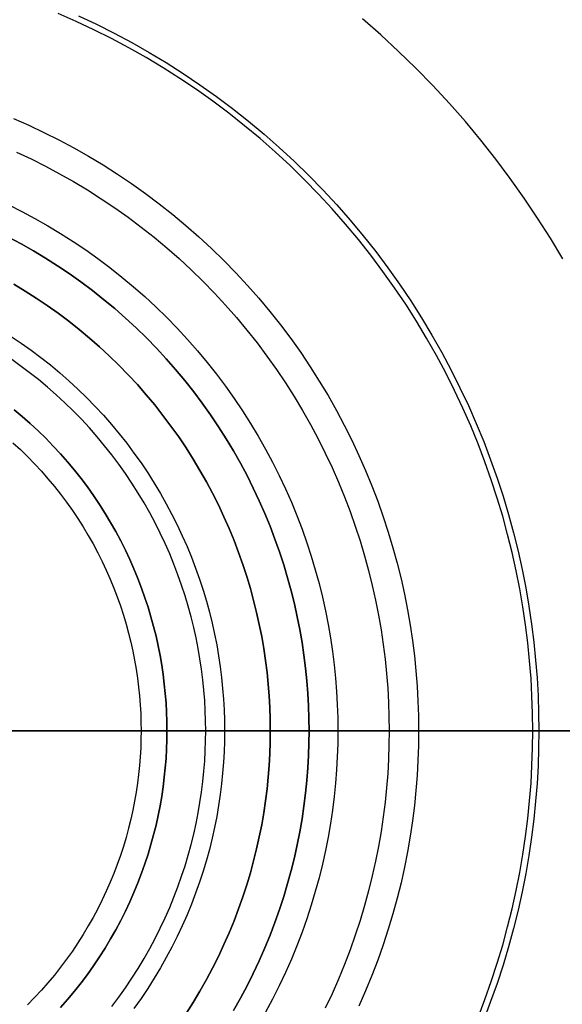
# Model space of a CAD drawing. Header units: millimetres. Extents: x -21.7 to 17.4, y -19.5 to 19.5.
# Tile 9 of 13: x -1.1 to 1, y -1.1 to 2.8. Entities that reach past the tile are written whole.
import ezdxf

# ---------------------------------------------------------------- set-up
doc = ezdxf.new("R2010")
doc.units = ezdxf.units.MM
doc.header["$MEASUREMENT"] = 0
doc.layers.add('Predefinito', color=5, linetype='Continuous')

msp = doc.modelspace()

# ---------------------------------------------------------------- linework, layer by layer
at = {"layer": 'Predefinito'}
for points in [[(0.8654, 0), (0.8646, 0.0669), (0.8624, 0.1344), (0.8586, 0.2024), (0.8532, 0.2709), (0.8462, 0.3399), (0.8375, 0.4092), (0.8271, 0.4788), (0.815, 0.5487), (0.8012, 0.6188), (0.7856, 0.689), (0.7682, 0.7594), (0.749, 0.8297), (0.7279, 0.9), (0.705, 0.9702), (0.6803, 1.0402), (0.6537, 1.1099), (0.6252, 1.1794), (0.5948, 1.2484), (0.5626, 1.3169), (0.5285, 1.3849), (0.4926, 1.4523), (0.4548, 1.519), (0.4152, 1.585), (0.3739, 1.65), (0.3307, 1.7142), (0.2858, 1.7774), (0.2393, 1.8396), (0.191, 1.9006), (0.1411, 1.9604), (0.0897, 2.019), (0.0367, 2.0763), (-0.0178, 2.1322), (-0.0737, 2.1867), (-0.131, 2.2397), (-0.1896, 2.2911), (-0.2494, 2.341), (-0.3104, 2.3893), (-0.3726, 2.4358), (-0.4358, 2.4807), (-0.5, 2.5239), (-0.565, 2.5652), (-0.631, 2.6048), (-0.6977, 2.6426), (-0.7651, 2.6785), (-0.8331, 2.7126), (-0.9016, 2.7448), (-0.9706, 2.7752)], [(-0.8919, 2.7662), (-0.8228, 2.7337), (-0.7543, 2.6994), (-0.6864, 2.6632), (-0.6191, 2.6251), (-0.5527, 2.5852), (-0.4871, 2.5435), (-0.4224, 2.5), (-0.3587, 2.4548), (-0.2961, 2.4078), (-0.2346, 2.3592), (-0.1743, 2.309), (-0.1153, 2.2571), (-0.0575, 2.2037), (-0.0012, 2.1488), (0.0537, 2.0925), (0.1071, 2.0347), (0.159, 1.9757), (0.2092, 1.9154), (0.2578, 1.8539), (0.3048, 1.7913), (0.35, 1.7276), (0.3935, 1.6629), (0.4352, 1.5973), (0.4751, 1.5309), (0.5132, 1.4636), (0.5494, 1.3957), (0.5837, 1.3272), (0.6162, 1.2581), (0.6468, 1.1885), (0.6755, 1.1186), (0.7023, 1.0483), (0.7273, 0.9777), (0.7503, 0.907), (0.7715, 0.8362), (0.7909, 0.7653), (0.8085, 0.6944), (0.8242, 0.6236), (0.8381, 0.553), (0.8503, 0.4825), (0.8607, 0.4124), (0.8695, 0.3425), (0.8766, 0.2731), (0.882, 0.204), (0.8858, 0.1355), (0.8881, 0.0675), (0.8889, 0)], [(0.9816, 1.8262), (0.934, 1.9055), (0.8843, 1.9838), (0.8324, 2.0609), (0.7785, 2.1369), (0.7225, 2.2116), (0.6645, 2.285), (0.6045, 2.3569), (0.5426, 2.4274), (0.4789, 2.4962), (0.4134, 2.5634), (0.3462, 2.6289), (0.2774, 2.6926), (0.2069, 2.7545)], [(-1.1433, 2.3688), (-1.0844, 2.3429), (-1.0259, 2.3154), (-0.9679, 2.2863), (-0.9103, 2.2556), (-0.8534, 2.2234), (-0.7971, 2.1896), (-0.7416, 2.1543), (-0.6868, 2.1174), (-0.6329, 2.0791), (-0.5798, 2.0394), (-0.5277, 1.9982), (-0.4767, 1.9556), (-0.4267, 1.9117), (-0.3778, 1.8665), (-0.33, 1.82), (-0.2835, 1.7722), (-0.2383, 1.7233), (-0.1944, 1.6733), (-0.1518, 1.6223), (-0.1106, 1.5702), (-0.0709, 1.5171), (-0.0326, 1.4632), (0.0043, 1.4084), (0.0396, 1.3529), (0.0734, 1.2966), (0.1056, 1.2397), (0.1363, 1.1821), (0.1654, 1.1241), (0.1929, 1.0656), (0.2188, 1.0067), (0.2431, 0.9474), (0.2658, 0.8879), (0.2869, 0.8281), (0.3065, 0.7682), (0.3245, 0.7082), (0.3409, 0.6482), (0.3557, 0.5881), (0.369, 0.5282), (0.3808, 0.4683), (0.3912, 0.4087), (0.4, 0.3493), (0.4074, 0.2901), (0.4134, 0.2313), (0.418, 0.1728), (0.4212, 0.1147), (0.4232, 0.0571), (0.4238, 0)], [(-1.1317, 2.2389), (-1.0758, 2.2126), (-1.0203, 2.1848), (-0.9654, 2.1555), (-0.911, 2.1247), (-0.8572, 2.0924), (-0.8041, 2.0587), (-0.7517, 2.0235), (-0.7002, 1.9869), (-0.6495, 1.9489), (-0.5997, 1.9095), (-0.5509, 1.8688), (-0.5031, 1.8269), (-0.4564, 1.7836), (-0.4108, 1.7392), (-0.3664, 1.6936), (-0.3231, 1.6469), (-0.2812, 1.5991), (-0.2405, 1.5503), (-0.2011, 1.5005), (-0.1631, 1.4498), (-0.1265, 1.3983), (-0.0913, 1.3459), (-0.0576, 1.2928), (-0.0253, 1.239), (0.0055, 1.1846), (0.0348, 1.1297), (0.0626, 1.0742), (0.0889, 1.0183), (0.1137, 0.962), (0.1369, 0.9054), (0.1586, 0.8485), (0.1788, 0.7914), (0.1975, 0.7341), (0.2147, 0.6768), (0.2303, 0.6194), (0.2445, 0.562), (0.2573, 0.5047), (0.2685, 0.4476), (0.2784, 0.3905), (0.2868, 0.3338), (0.2939, 0.2772), (0.2997, 0.221), (0.304, 0.1651), (0.3072, 0.1096), (0.309, 0.0546), (0.3096, 0)], [(-1.1623, 2.0344), (-1.1113, 2.0088), (-1.0608, 1.9819), (-1.0108, 1.9535), (-0.9613, 1.9238), (-0.9125, 1.8928), (-0.8644, 1.8605), (-0.817, 1.8268), (-0.7704, 1.7919), (-0.7246, 1.7557), (-0.6797, 1.7183), (-0.6358, 1.6797), (-0.5928, 1.6399), (-0.5509, 1.5991), (-0.5101, 1.5572), (-0.4703, 1.5142), (-0.4317, 1.4703), (-0.3943, 1.4254), (-0.3581, 1.3796), (-0.3232, 1.333), (-0.2895, 1.2856), (-0.2572, 1.2375), (-0.2262, 1.1887), (-0.1965, 1.1392), (-0.1681, 1.0892), (-0.1412, 1.0387), (-0.1156, 0.9877), (-0.0915, 0.9363), (-0.0687, 0.8845), (-0.0473, 0.8324), (-0.0274, 0.7801), (-0.0088, 0.7276), (0.0084, 0.675), (0.0241, 0.6223), (0.0386, 0.5695), (0.0516, 0.5168), (0.0633, 0.4641), (0.0737, 0.4115), (0.0827, 0.3591), (0.0905, 0.3069), (0.097, 0.2549), (0.1023, 0.2032), (0.1063, 0.1518), (0.1092, 0.1008), (0.1109, 0.0502), (0.1114, 0)], [(-1.1625, 1.9098), (-1.1145, 1.8842), (-1.0669, 1.8573), (-1.0199, 1.829), (-0.9735, 1.7995), (-0.9277, 1.7688), (-0.8827, 1.7368), (-0.8384, 1.7036), (-0.7949, 1.6692), (-0.7522, 1.6336), (-0.7104, 1.5969), (-0.6696, 1.5591), (-0.6297, 1.5203), (-0.5909, 1.4804), (-0.5531, 1.4396), (-0.5164, 1.3978), (-0.4808, 1.3551), (-0.4464, 1.3116), (-0.4132, 1.2673), (-0.3812, 1.2223), (-0.3505, 1.1765), (-0.321, 1.1301), (-0.2927, 1.0831), (-0.2658, 1.0355), (-0.2402, 0.9875), (-0.2159, 0.939), (-0.1929, 0.8901), (-0.1713, 0.8409), (-0.151, 0.7914), (-0.132, 0.7417), (-0.1143, 0.6918), (-0.098, 0.6417), (-0.083, 0.5916), (-0.0693, 0.5414), (-0.0569, 0.4913), (-0.0458, 0.4412), (-0.0359, 0.3912), (-0.0273, 0.3414), (-0.0199, 0.2917), (-0.0137, 0.2423), (-0.0087, 0.1932), (-0.0049, 0.1443), (-0.0021, 0.0958), (-0.0005, 0.0477), (0, 0)], [(0, 0), (-0.0005, 0.0477), (-0.0021, 0.0958), (-0.0049, 0.1443), (-0.0087, 0.1932), (-0.0137, 0.2423), (-0.0199, 0.2917), (-0.0273, 0.3414), (-0.0359, 0.3912), (-0.0458, 0.4412), (-0.0569, 0.4913), (-0.0693, 0.5414), (-0.083, 0.5916), (-0.098, 0.6417), (-0.1143, 0.6918), (-0.132, 0.7417), (-0.151, 0.7914), (-0.1713, 0.8409), (-0.1929, 0.8901), (-0.2159, 0.939), (-0.2402, 0.9875), (-0.2658, 1.0355), (-0.2927, 1.0831), (-0.321, 1.1301), (-0.3505, 1.1765), (-0.3812, 1.2223), (-0.4132, 1.2673), (-0.4464, 1.3116), (-0.4808, 1.3551), (-0.5164, 1.3978), (-0.5531, 1.4396), (-0.5909, 1.4804), (-0.6297, 1.5203), (-0.6696, 1.5591), (-0.7104, 1.5969), (-0.7522, 1.6336), (-0.7949, 1.6692), (-0.8384, 1.7036), (-0.8827, 1.7368), (-0.9277, 1.7688), (-0.9735, 1.7995), (-1.0199, 1.829), (-1.0669, 1.8573), (-1.1145, 1.8842), (-1.1625, 1.9098)], [(0, 0), (-0.0005, 0.0477), (-0.0021, 0.0958), (-0.0049, 0.1443), (-0.0087, 0.1932), (-0.0137, 0.2423), (-0.0199, 0.2917), (-0.0273, 0.3414), (-0.0359, 0.3912), (-0.0458, 0.4412), (-0.0569, 0.4913), (-0.0693, 0.5414), (-0.083, 0.5916), (-0.098, 0.6417), (-0.1143, 0.6918), (-0.132, 0.7417), (-0.151, 0.7914), (-0.1713, 0.8409), (-0.1929, 0.8901), (-0.2159, 0.939), (-0.2402, 0.9875), (-0.2658, 1.0355), (-0.2927, 1.0831), (-0.321, 1.1301), (-0.3505, 1.1765), (-0.3812, 1.2223), (-0.4132, 1.2673), (-0.4464, 1.3116), (-0.4808, 1.3551), (-0.5164, 1.3978), (-0.5531, 1.4396), (-0.5909, 1.4804), (-0.6297, 1.5203), (-0.6696, 1.5591), (-0.7104, 1.5969), (-0.7522, 1.6336), (-0.7949, 1.6692), (-0.8384, 1.7036), (-0.8827, 1.7368), (-0.9277, 1.7688), (-0.9735, 1.7995), (-1.0199, 1.829), (-1.0669, 1.8573), (-1.1145, 1.8842), (-1.1625, 1.9098)], [(-0.15, 0), (-0.1505, 0.0444), (-0.152, 0.0892), (-0.1545, 0.1343), (-0.1581, 0.1797), (-0.1627, 0.2254), (-0.1685, 0.2714), (-0.1754, 0.3176), (-0.1834, 0.3639), (-0.1926, 0.4104), (-0.2029, 0.457), (-0.2145, 0.5037), (-0.2272, 0.5503), (-0.2412, 0.5969), (-0.2563, 0.6435), (-0.2728, 0.6899), (-0.2904, 0.7362), (-0.3093, 0.7822), (-0.3295, 0.828), (-0.3508, 0.8735), (-0.3734, 0.9186), (-0.3973, 0.9633), (-0.4223, 1.0075), (-0.4486, 1.0512), (-0.476, 1.0944), (-0.5046, 1.137), (-0.5344, 1.1789), (-0.5653, 1.2201), (-0.5973, 1.2606), (-0.6304, 1.3003), (-0.6645, 1.3391), (-0.6997, 1.3771), (-0.7358, 1.4142), (-0.7729, 1.4503), (-0.8109, 1.4855), (-0.8497, 1.5196), (-0.8894, 1.5527), (-0.9299, 1.5847), (-0.9711, 1.6156), (-1.013, 1.6454), (-1.0556, 1.674), (-1.0988, 1.7014), (-1.1425, 1.7277)], [(-0.15, 0), (-0.1505, 0.0444), (-0.152, 0.0892), (-0.1545, 0.1343), (-0.1581, 0.1797), (-0.1627, 0.2254), (-0.1685, 0.2714), (-0.1754, 0.3176), (-0.1834, 0.3639), (-0.1926, 0.4104), (-0.2029, 0.457), (-0.2145, 0.5037), (-0.2272, 0.5503), (-0.2412, 0.5969), (-0.2563, 0.6435), (-0.2728, 0.6899), (-0.2904, 0.7362), (-0.3093, 0.7822), (-0.3295, 0.828), (-0.3508, 0.8735), (-0.3734, 0.9186), (-0.3973, 0.9633), (-0.4223, 1.0075), (-0.4486, 1.0512), (-0.476, 1.0944), (-0.5046, 1.137), (-0.5344, 1.1789), (-0.5653, 1.2201), (-0.5973, 1.2606), (-0.6304, 1.3003), (-0.6645, 1.3391), (-0.6997, 1.3771), (-0.7358, 1.4142), (-0.7729, 1.4503), (-0.8109, 1.4855), (-0.8497, 1.5196), (-0.8894, 1.5527), (-0.9299, 1.5847), (-0.9711, 1.6156), (-1.013, 1.6454), (-1.0556, 1.674), (-1.0988, 1.7014), (-1.1425, 1.7277)], [(-0.15, 0), (-0.1505, 0.0444), (-0.152, 0.0892), (-0.1545, 0.1343), (-0.1581, 0.1797), (-0.1627, 0.2254), (-0.1685, 0.2714), (-0.1754, 0.3176), (-0.1834, 0.3639), (-0.1926, 0.4104), (-0.2029, 0.457), (-0.2145, 0.5037), (-0.2272, 0.5503), (-0.2412, 0.5969), (-0.2563, 0.6435), (-0.2728, 0.6899), (-0.2904, 0.7362), (-0.3093, 0.7822), (-0.3295, 0.828), (-0.3508, 0.8735), (-0.3734, 0.9186), (-0.3973, 0.9633), (-0.4223, 1.0075), (-0.4486, 1.0512), (-0.476, 1.0944), (-0.5046, 1.137), (-0.5344, 1.1789), (-0.5653, 1.2201), (-0.5973, 1.2606), (-0.6304, 1.3003), (-0.6645, 1.3391), (-0.6997, 1.3771), (-0.7358, 1.4142), (-0.7729, 1.4503), (-0.8109, 1.4855), (-0.8497, 1.5196), (-0.8894, 1.5527), (-0.9299, 1.5847), (-0.9711, 1.6156), (-1.013, 1.6454), (-1.0556, 1.674), (-1.0988, 1.7014), (-1.1425, 1.7277)], [(-1.1425, 1.7277), (-1.0988, 1.7014), (-1.0556, 1.674), (-1.013, 1.6454), (-0.9711, 1.6156), (-0.9299, 1.5847), (-0.8894, 1.5527), (-0.8497, 1.5196), (-0.8109, 1.4855), (-0.7729, 1.4503), (-0.7358, 1.4142), (-0.6997, 1.3771), (-0.6645, 1.3391), (-0.6304, 1.3003), (-0.5973, 1.2606), (-0.5653, 1.2201), (-0.5344, 1.1789), (-0.5046, 1.137), (-0.476, 1.0944), (-0.4486, 1.0512), (-0.4223, 1.0075), (-0.3973, 0.9633), (-0.3734, 0.9186), (-0.3508, 0.8735), (-0.3295, 0.828), (-0.3093, 0.7822), (-0.2904, 0.7362), (-0.2728, 0.6899), (-0.2563, 0.6435), (-0.2412, 0.5969), (-0.2272, 0.5503), (-0.2145, 0.5037), (-0.2029, 0.457), (-0.1926, 0.4104), (-0.1834, 0.3639), (-0.1754, 0.3176), (-0.1685, 0.2714), (-0.1627, 0.2254), (-0.1581, 0.1797), (-0.1545, 0.1343), (-0.152, 0.0892), (-0.1505, 0.0444), (-0.15, 0)], [(-1.1525, 1.5258), (-1.1137, 1.4997), (-1.0755, 1.4725), (-1.0379, 1.4444), (-1.001, 1.4152), (-0.9649, 1.3851), (-0.9294, 1.354), (-0.8948, 1.3219), (-0.861, 1.289), (-0.8281, 1.2552), (-0.796, 1.2206), (-0.7649, 1.1851), (-0.7348, 1.149), (-0.7056, 1.1121), (-0.6775, 1.0745), (-0.6503, 1.0363), (-0.6242, 0.9975), (-0.5992, 0.9582), (-0.5753, 0.9183), (-0.5525, 0.878), (-0.5307, 0.8372), (-0.5101, 0.7961), (-0.4907, 0.7547), (-0.4723, 0.713), (-0.4551, 0.671), (-0.439, 0.6288), (-0.424, 0.5865), (-0.4102, 0.5441), (-0.3975, 0.5016), (-0.3858, 0.4591), (-0.3753, 0.4165), (-0.3659, 0.3741), (-0.3575, 0.3317), (-0.3502, 0.2894), (-0.344, 0.2474), (-0.3387, 0.2055), (-0.3345, 0.1638), (-0.3312, 0.1224), (-0.3289, 0.0813), (-0.3275, 0.0405), (-0.3271, 0)], [(-0.4, 0), (-0.4004, 0.0388), (-0.4017, 0.078), (-0.4039, 0.1175), (-0.4071, 0.1572), (-0.4112, 0.1972), (-0.4162, 0.2375), (-0.4222, 0.2779), (-0.4292, 0.3184), (-0.4372, 0.3591), (-0.4463, 0.3999), (-0.4564, 0.4407), (-0.4676, 0.4815), (-0.4798, 0.5223), (-0.4931, 0.5631), (-0.5074, 0.6037), (-0.5229, 0.6442), (-0.5394, 0.6845), (-0.557, 0.7245), (-0.5757, 0.7643), (-0.5955, 0.8038), (-0.6164, 0.8429), (-0.6383, 0.8816), (-0.6612, 0.9198), (-0.6853, 0.9576), (-0.7103, 0.9949), (-0.7363, 1.0315), (-0.7634, 1.0676), (-0.7914, 1.103), (-0.8203, 1.1377), (-0.8502, 1.1718), (-0.8809, 1.205), (-0.9126, 1.2374), (-0.945, 1.2691), (-0.9782, 1.2998), (-1.0123, 1.3297), (-1.047, 1.3586), (-1.0824, 1.3866), (-1.1185, 1.4137), (-1.1551, 1.4397)], [(-0.55, 0), (-0.5504, 0.0355), (-0.5516, 0.0713), (-0.5536, 0.1074), (-0.5565, 0.1438), (-0.5602, 0.1803), (-0.5648, 0.2171), (-0.5703, 0.2541), (-0.5767, 0.2911), (-0.5841, 0.3283), (-0.5923, 0.3656), (-0.6016, 0.4029), (-0.6118, 0.4403), (-0.6229, 0.4776), (-0.6351, 0.5148), (-0.6482, 0.5519), (-0.6623, 0.589), (-0.6775, 0.6258), (-0.6936, 0.6624), (-0.7107, 0.6988), (-0.7287, 0.7349), (-0.7478, 0.7706), (-0.7679, 0.806), (-0.7889, 0.841), (-0.8108, 0.8755), (-0.8337, 0.9096), (-0.8575, 0.9431), (-0.8822, 0.9761), (-0.9078, 1.0085), (-0.9343, 1.0402), (-0.9616, 1.0713), (-0.9897, 1.1017), (-1.0186, 1.1314), (-1.0483, 1.1603), (-1.0787, 1.1884), (-1.1098, 1.2157), (-1.1415, 1.2422)], [(-1.1415, 1.2422), (-1.1098, 1.2157), (-1.0787, 1.1884), (-1.0483, 1.1603), (-1.0186, 1.1314), (-0.9897, 1.1017), (-0.9616, 1.0713), (-0.9343, 1.0402), (-0.9078, 1.0085), (-0.8822, 0.9761), (-0.8575, 0.9431), (-0.8337, 0.9096), (-0.8108, 0.8755), (-0.7889, 0.841), (-0.7679, 0.806), (-0.7478, 0.7706), (-0.7287, 0.7349), (-0.7107, 0.6988), (-0.6936, 0.6624), (-0.6775, 0.6258), (-0.6623, 0.589), (-0.6482, 0.5519), (-0.6351, 0.5148), (-0.6229, 0.4776), (-0.6118, 0.4403), (-0.6016, 0.4029), (-0.5923, 0.3656), (-0.5841, 0.3283), (-0.5767, 0.2911), (-0.5703, 0.2541), (-0.5648, 0.2171), (-0.5602, 0.1803), (-0.5565, 0.1438), (-0.5536, 0.1074), (-0.5516, 0.0713), (-0.5504, 0.0355), (-0.55, 0)], [(-1.1415, 1.2422), (-1.1098, 1.2157), (-1.0787, 1.1884), (-1.0483, 1.1603), (-1.0186, 1.1314), (-0.9897, 1.1017), (-0.9616, 1.0713), (-0.9343, 1.0402), (-0.9078, 1.0085), (-0.8822, 0.9761), (-0.8575, 0.9431), (-0.8337, 0.9096), (-0.8108, 0.8755), (-0.7889, 0.841), (-0.7679, 0.806), (-0.7478, 0.7706), (-0.7287, 0.7349), (-0.7107, 0.6988), (-0.6936, 0.6624), (-0.6775, 0.6258), (-0.6623, 0.589), (-0.6482, 0.5519), (-0.6351, 0.5148), (-0.6229, 0.4776), (-0.6118, 0.4403), (-0.6016, 0.4029), (-0.5923, 0.3656), (-0.5841, 0.3283), (-0.5767, 0.2911), (-0.5703, 0.2541), (-0.5648, 0.2171), (-0.5602, 0.1803), (-0.5565, 0.1438), (-0.5536, 0.1074), (-0.5516, 0.0713), (-0.5504, 0.0355), (-0.55, 0)], [(-1.1415, 1.2422), (-1.1098, 1.2157), (-1.0787, 1.1884), (-1.0483, 1.1603), (-1.0186, 1.1314), (-0.9897, 1.1017), (-0.9616, 1.0713), (-0.9343, 1.0402), (-0.9078, 1.0085), (-0.8822, 0.9761), (-0.8575, 0.9431), (-0.8337, 0.9096), (-0.8108, 0.8755), (-0.7889, 0.841), (-0.7679, 0.806), (-0.7478, 0.7706), (-0.7287, 0.7349), (-0.7107, 0.6988), (-0.6936, 0.6624), (-0.6775, 0.6258), (-0.6623, 0.589), (-0.6482, 0.5519), (-0.6351, 0.5148), (-0.6229, 0.4776), (-0.6118, 0.4403), (-0.6016, 0.4029), (-0.5923, 0.3656), (-0.5841, 0.3283), (-0.5767, 0.2911), (-0.5703, 0.2541), (-0.5648, 0.2171), (-0.5602, 0.1803), (-0.5565, 0.1438), (-0.5536, 0.1074), (-0.5516, 0.0713), (-0.5504, 0.0355), (-0.55, 0)], [(-0.55, 0), (-0.5504, 0.0355), (-0.5516, 0.0713), (-0.5536, 0.1074), (-0.5565, 0.1438), (-0.5602, 0.1803), (-0.5648, 0.2171), (-0.5703, 0.2541), (-0.5767, 0.2911), (-0.5841, 0.3283), (-0.5923, 0.3656), (-0.6016, 0.4029), (-0.6118, 0.4403), (-0.6229, 0.4776), (-0.6351, 0.5148), (-0.6482, 0.5519), (-0.6623, 0.589), (-0.6775, 0.6258), (-0.6936, 0.6624), (-0.7107, 0.6988), (-0.7287, 0.7349), (-0.7478, 0.7706), (-0.7679, 0.806), (-0.7889, 0.841), (-0.8108, 0.8755), (-0.8337, 0.9096), (-0.8575, 0.9431), (-0.8822, 0.9761), (-0.9078, 1.0085), (-0.9343, 1.0402), (-0.9616, 1.0713), (-0.9897, 1.1017), (-1.0186, 1.1314), (-1.0483, 1.1603), (-1.0787, 1.1884), (-1.1098, 1.2157), (-1.1415, 1.2422)], [(-0.55, 0), (-0.5504, 0.0355), (-0.5516, 0.0713), (-0.5536, 0.1074), (-0.5565, 0.1438), (-0.5602, 0.1803), (-0.5648, 0.2171), (-0.5703, 0.2541), (-0.5767, 0.2911), (-0.5841, 0.3283), (-0.5923, 0.3656), (-0.6016, 0.4029), (-0.6118, 0.4403), (-0.6229, 0.4776), (-0.6351, 0.5148), (-0.6482, 0.5519), (-0.6623, 0.589), (-0.6775, 0.6258), (-0.6936, 0.6624), (-0.7107, 0.6988), (-0.7287, 0.7349), (-0.7478, 0.7706), (-0.7679, 0.806), (-0.7889, 0.841), (-0.8108, 0.8755), (-0.8337, 0.9096), (-0.8575, 0.9431), (-0.8822, 0.9761), (-0.9078, 1.0085), (-0.9343, 1.0402), (-0.9616, 1.0713), (-0.9897, 1.1017), (-1.0186, 1.1314), (-1.0483, 1.1603), (-1.0787, 1.1884), (-1.1098, 1.2157), (-1.1415, 1.2422)], [(-1.1456, 1.1141), (-1.1171, 1.0878), (-1.0893, 1.0607), (-1.0622, 1.0329), (-1.0359, 1.0044), (-1.0103, 0.9752), (-0.9855, 0.9454), (-0.9615, 0.9151), (-0.9383, 0.8842), (-0.916, 0.8527), (-0.8945, 0.8208), (-0.8739, 0.7884), (-0.8542, 0.7556), (-0.8354, 0.7225), (-0.8176, 0.6889), (-0.8006, 0.6551), (-0.7846, 0.621), (-0.7695, 0.5867), (-0.7553, 0.5521), (-0.7421, 0.5174), (-0.7298, 0.4826), (-0.7184, 0.4477), (-0.7079, 0.4127), (-0.6983, 0.3777), (-0.6897, 0.3428), (-0.6819, 0.3078), (-0.675, 0.2729), (-0.669, 0.2382), (-0.6639, 0.2035), (-0.6596, 0.1691), (-0.6561, 0.1348), (-0.6534, 0.1007), (-0.6515, 0.0669), (-0.6504, 0.0333), (-0.65, 0)], [(-4.3, 0), (0, 0)], [(-4.3, 0), (0, 0)], [(-3.75, 0), (-0.55, 0)], [(-3.75, 0), (-0.55, 0)], [(-3.75, 0), (-0.55, 0)], [(-3.75, 0), (-0.55, 0)], [(-2.15, 0), (-0.3271, 0)], [(-0.65, 0), (-2.15, 0)], [(-2.15, 0), (-0.15, 0)], [(-2.15, 0), (-0.15, 0)], [(-0.9616, -1.0713), (-0.9343, -1.0402), (-0.9078, -1.0085), (-0.8822, -0.9761), (-0.8575, -0.9431), (-0.8337, -0.9096), (-0.8108, -0.8755), (-0.7889, -0.841), (-0.7679, -0.806), (-0.7478, -0.7706), (-0.7287, -0.7349), (-0.7107, -0.6988), (-0.6936, -0.6624), (-0.6775, -0.6258), (-0.6623, -0.589), (-0.6482, -0.5519), (-0.6351, -0.5148), (-0.6229, -0.4776), (-0.6118, -0.4403), (-0.6016, -0.4029), (-0.5923, -0.3656), (-0.5841, -0.3283), (-0.5767, -0.2911), (-0.5703, -0.2541), (-0.5648, -0.2171), (-0.5602, -0.1803), (-0.5565, -0.1438), (-0.5536, -0.1074), (-0.5516, -0.0713), (-0.5504, -0.0355), (-0.55, 0)], [(-0.55, 0), (-0.5504, -0.0355), (-0.5516, -0.0713), (-0.5536, -0.1074), (-0.5565, -0.1438), (-0.5602, -0.1803), (-0.5648, -0.2171), (-0.5703, -0.2541), (-0.5767, -0.2911), (-0.5841, -0.3283), (-0.5923, -0.3656), (-0.6016, -0.4029), (-0.6118, -0.4403), (-0.6229, -0.4776), (-0.6351, -0.5148), (-0.6482, -0.5519), (-0.6623, -0.589), (-0.6775, -0.6258), (-0.6936, -0.6624), (-0.7107, -0.6988), (-0.7287, -0.7349), (-0.7478, -0.7706), (-0.7679, -0.806), (-0.7889, -0.841), (-0.8108, -0.8755), (-0.8337, -0.9096), (-0.8575, -0.9431), (-0.8822, -0.9761), (-0.9078, -1.0085), (-0.9343, -1.0402), (-0.9616, -1.0713)], [(-0.55, 0), (-0.5504, -0.0355), (-0.5516, -0.0713), (-0.5536, -0.1074), (-0.5565, -0.1438), (-0.5602, -0.1803), (-0.5648, -0.2171), (-0.5703, -0.2541), (-0.5767, -0.2911), (-0.5841, -0.3283), (-0.5923, -0.3656), (-0.6016, -0.4029), (-0.6118, -0.4403), (-0.6229, -0.4776), (-0.6351, -0.5148), (-0.6482, -0.5519), (-0.6623, -0.589), (-0.6775, -0.6258), (-0.6936, -0.6624), (-0.7107, -0.6988), (-0.7287, -0.7349), (-0.7478, -0.7706), (-0.7679, -0.806), (-0.7889, -0.841), (-0.8108, -0.8755), (-0.8337, -0.9096), (-0.8575, -0.9431), (-0.8822, -0.9761), (-0.9078, -1.0085), (-0.9343, -1.0402), (-0.9616, -1.0713)], [(-0.15, 0), (-0.1505, -0.0444), (-0.152, -0.0892), (-0.1545, -0.1343), (-0.1581, -0.1797), (-0.1627, -0.2254), (-0.1685, -0.2714), (-0.1754, -0.3176), (-0.1834, -0.3639), (-0.1926, -0.4104), (-0.2029, -0.457), (-0.2145, -0.5037), (-0.2272, -0.5503), (-0.2412, -0.5969), (-0.2563, -0.6435), (-0.2728, -0.6899), (-0.2904, -0.7362), (-0.3093, -0.7822), (-0.3295, -0.828), (-0.3508, -0.8735), (-0.3734, -0.9186), (-0.3973, -0.9633), (-0.4223, -1.0075), (-0.4486, -1.0512), (-0.476, -1.0944)], [(0.1114, 0), (0.1109, -0.0502), (0.1092, -0.1008), (0.1063, -0.1518), (0.1023, -0.2032), (0.097, -0.2549), (0.0905, -0.3069), (0.0827, -0.3591), (0.0737, -0.4115), (0.0633, -0.4641), (0.0516, -0.5168), (0.0386, -0.5695), (0.0241, -0.6223), (0.0084, -0.675), (-0.0088, -0.7276), (-0.0274, -0.7801), (-0.0473, -0.8324), (-0.0687, -0.8845), (-0.0915, -0.9363), (-0.1156, -0.9877), (-0.1412, -1.0387), (-0.1681, -1.0892)], [(0.3096, 0), (0.309, -0.0546), (0.3072, -0.1096), (0.304, -0.1651), (0.2997, -0.221), (0.2939, -0.2772), (0.2868, -0.3338), (0.2784, -0.3905), (0.2685, -0.4476), (0.2573, -0.5047), (0.2445, -0.562), (0.2303, -0.6194), (0.2147, -0.6768), (0.1975, -0.7341), (0.1788, -0.7914), (0.1586, -0.8485), (0.1369, -0.9054), (0.1137, -0.962), (0.0889, -1.0183), (0.0626, -1.0742)], [(0.4238, 0), (0.4232, -0.0571), (0.4212, -0.1147), (0.418, -0.1728), (0.4134, -0.2313), (0.4074, -0.2901), (0.4, -0.3493), (0.3912, -0.4087), (0.3808, -0.4683), (0.369, -0.5282), (0.3557, -0.5881), (0.3409, -0.6482), (0.3245, -0.7082), (0.3065, -0.7682), (0.2869, -0.8281), (0.2658, -0.8879), (0.2431, -0.9474), (0.2188, -1.0067), (0.1929, -1.0656)], [(0.6537, -1.1099), (0.6803, -1.0402), (0.705, -0.9702), (0.7279, -0.9), (0.749, -0.8297), (0.7682, -0.7594), (0.7856, -0.689), (0.8012, -0.6188), (0.815, -0.5487), (0.8271, -0.4788), (0.8375, -0.4092), (0.8462, -0.3399), (0.8532, -0.2709), (0.8586, -0.2024), (0.8624, -0.1344), (0.8646, -0.0669), (0.8654, 0)], [(0.8889, 0), (0.8881, -0.0675), (0.8858, -0.1355), (0.882, -0.204), (0.8766, -0.2731), (0.8695, -0.3425), (0.8607, -0.4124), (0.8503, -0.4825), (0.8381, -0.553), (0.8242, -0.6236), (0.8085, -0.6944), (0.7909, -0.7653), (0.7715, -0.8362), (0.7503, -0.907), (0.7273, -0.9777), (0.7023, -1.0483), (0.6755, -1.1186)], [(-0.65, 0), (-0.6504, -0.0333), (-0.6515, -0.0669), (-0.6534, -0.1007), (-0.6561, -0.1348), (-0.6596, -0.1691), (-0.6639, -0.2035), (-0.669, -0.2382), (-0.675, -0.2729), (-0.6819, -0.3078), (-0.6897, -0.3428), (-0.6983, -0.3777), (-0.7079, -0.4127), (-0.7184, -0.4477), (-0.7298, -0.4826), (-0.7421, -0.5174), (-0.7553, -0.5521), (-0.7695, -0.5867), (-0.7846, -0.621), (-0.8006, -0.6551), (-0.8176, -0.6889), (-0.8354, -0.7225), (-0.8542, -0.7556), (-0.8739, -0.7884), (-0.8945, -0.8208), (-0.916, -0.8527), (-0.9383, -0.8842), (-0.9615, -0.9151), (-0.9855, -0.9454), (-1.0103, -0.9752), (-1.0359, -1.0044), (-1.0622, -1.0329), (-1.0893, -1.0607)], [(-0.55, 0), (-0.5504, -0.0355), (-0.5516, -0.0713), (-0.5536, -0.1074), (-0.5565, -0.1438), (-0.5602, -0.1803), (-0.5648, -0.2171), (-0.5703, -0.2541), (-0.5767, -0.2911), (-0.5841, -0.3283), (-0.5923, -0.3656), (-0.6016, -0.4029), (-0.6118, -0.4403), (-0.6229, -0.4776), (-0.6351, -0.5148), (-0.6482, -0.5519), (-0.6623, -0.589), (-0.6775, -0.6258), (-0.6936, -0.6624), (-0.7107, -0.6988), (-0.7287, -0.7349), (-0.7478, -0.7706), (-0.7679, -0.806), (-0.7889, -0.841), (-0.8108, -0.8755), (-0.8337, -0.9096), (-0.8575, -0.9431), (-0.8822, -0.9761), (-0.9078, -1.0085), (-0.9343, -1.0402), (-0.9616, -1.0713)], [(-0.9616, -1.0713), (-0.9343, -1.0402), (-0.9078, -1.0085), (-0.8822, -0.9761), (-0.8575, -0.9431), (-0.8337, -0.9096), (-0.8108, -0.8755), (-0.7889, -0.841), (-0.7679, -0.806), (-0.7478, -0.7706), (-0.7287, -0.7349), (-0.7107, -0.6988), (-0.6936, -0.6624), (-0.6775, -0.6258), (-0.6623, -0.589), (-0.6482, -0.5519), (-0.6351, -0.5148), (-0.6229, -0.4776), (-0.6118, -0.4403), (-0.6016, -0.4029), (-0.5923, -0.3656), (-0.5841, -0.3283), (-0.5767, -0.2911), (-0.5703, -0.2541), (-0.5648, -0.2171), (-0.5602, -0.1803), (-0.5565, -0.1438), (-0.5536, -0.1074), (-0.5516, -0.0713), (-0.5504, -0.0355), (-0.55, 0)], [(-0.9616, -1.0713), (-0.9343, -1.0402), (-0.9078, -1.0085), (-0.8822, -0.9761), (-0.8575, -0.9431), (-0.8337, -0.9096), (-0.8108, -0.8755), (-0.7889, -0.841), (-0.7679, -0.806), (-0.7478, -0.7706), (-0.7287, -0.7349), (-0.7107, -0.6988), (-0.6936, -0.6624), (-0.6775, -0.6258), (-0.6623, -0.589), (-0.6482, -0.5519), (-0.6351, -0.5148), (-0.6229, -0.4776), (-0.6118, -0.4403), (-0.6016, -0.4029), (-0.5923, -0.3656), (-0.5841, -0.3283), (-0.5767, -0.2911), (-0.5703, -0.2541), (-0.5648, -0.2171), (-0.5602, -0.1803), (-0.5565, -0.1438), (-0.5536, -0.1074), (-0.5516, -0.0713), (-0.5504, -0.0355), (-0.55, 0)], [(-0.7634, -1.0676), (-0.7363, -1.0315), (-0.7103, -0.9949), (-0.6853, -0.9576), (-0.6612, -0.9198), (-0.6383, -0.8816), (-0.6164, -0.8429), (-0.5955, -0.8038), (-0.5757, -0.7643), (-0.557, -0.7245), (-0.5394, -0.6845), (-0.5229, -0.6442), (-0.5074, -0.6037), (-0.4931, -0.5631), (-0.4798, -0.5223), (-0.4676, -0.4815), (-0.4564, -0.4407), (-0.4463, -0.3999), (-0.4372, -0.3591), (-0.4292, -0.3184), (-0.4222, -0.2779), (-0.4162, -0.2375), (-0.4112, -0.1972), (-0.4071, -0.1572), (-0.4039, -0.1175), (-0.4017, -0.078), (-0.4004, -0.0388), (-0.4, 0)], [(-0.3271, 0), (-0.3275, -0.0405), (-0.3289, -0.0813), (-0.3312, -0.1224), (-0.3345, -0.1638), (-0.3387, -0.2055), (-0.344, -0.2474), (-0.3502, -0.2894), (-0.3575, -0.3317), (-0.3659, -0.3741), (-0.3753, -0.4165), (-0.3858, -0.4591), (-0.3975, -0.5016), (-0.4102, -0.5441), (-0.424, -0.5865), (-0.439, -0.6288), (-0.4551, -0.671), (-0.4723, -0.713), (-0.4907, -0.7547), (-0.5101, -0.7961), (-0.5307, -0.8372), (-0.5525, -0.878), (-0.5753, -0.9183), (-0.5992, -0.9582), (-0.6242, -0.9975), (-0.6503, -1.0363), (-0.6775, -1.0745)], [(-0.476, -1.0944), (-0.4486, -1.0512), (-0.4223, -1.0075), (-0.3973, -0.9633), (-0.3734, -0.9186), (-0.3508, -0.8735), (-0.3295, -0.828), (-0.3093, -0.7822), (-0.2904, -0.7362), (-0.2728, -0.6899), (-0.2563, -0.6435), (-0.2412, -0.5969), (-0.2272, -0.5503), (-0.2145, -0.5037), (-0.2029, -0.457), (-0.1926, -0.4104), (-0.1834, -0.3639), (-0.1754, -0.3176), (-0.1685, -0.2714), (-0.1627, -0.2254), (-0.1581, -0.1797), (-0.1545, -0.1343), (-0.152, -0.0892), (-0.1505, -0.0444), (-0.15, 0)], [(-0.476, -1.0944), (-0.4486, -1.0512), (-0.4223, -1.0075), (-0.3973, -0.9633), (-0.3734, -0.9186), (-0.3508, -0.8735), (-0.3295, -0.828), (-0.3093, -0.7822), (-0.2904, -0.7362), (-0.2728, -0.6899), (-0.2563, -0.6435), (-0.2412, -0.5969), (-0.2272, -0.5503), (-0.2145, -0.5037), (-0.2029, -0.457), (-0.1926, -0.4104), (-0.1834, -0.3639), (-0.1754, -0.3176), (-0.1685, -0.2714), (-0.1627, -0.2254), (-0.1581, -0.1797), (-0.1545, -0.1343), (-0.152, -0.0892), (-0.1505, -0.0444), (-0.15, 0)], [(-0.476, -1.0944), (-0.4486, -1.0512), (-0.4223, -1.0075), (-0.3973, -0.9633), (-0.3734, -0.9186), (-0.3508, -0.8735), (-0.3295, -0.828), (-0.3093, -0.7822), (-0.2904, -0.7362), (-0.2728, -0.6899), (-0.2563, -0.6435), (-0.2412, -0.5969), (-0.2272, -0.5503), (-0.2145, -0.5037), (-0.2029, -0.457), (-0.1926, -0.4104), (-0.1834, -0.3639), (-0.1754, -0.3176), (-0.1685, -0.2714), (-0.1627, -0.2254), (-0.1581, -0.1797), (-0.1545, -0.1343), (-0.152, -0.0892), (-0.1505, -0.0444), (-0.15, 0)], [(0, 0), (-0.0005, -0.0477), (-0.0021, -0.0958), (-0.0049, -0.1443), (-0.0087, -0.1932), (-0.0137, -0.2423), (-0.0199, -0.2917), (-0.0273, -0.3414), (-0.0359, -0.3912), (-0.0458, -0.4412), (-0.0569, -0.4913), (-0.0693, -0.5414), (-0.083, -0.5916), (-0.098, -0.6417), (-0.1143, -0.6918), (-0.132, -0.7417), (-0.151, -0.7914), (-0.1713, -0.8409), (-0.1929, -0.8901), (-0.2159, -0.939), (-0.2402, -0.9875), (-0.2658, -1.0355), (-0.2927, -1.0831)], [(-0.2927, -1.0831), (-0.2658, -1.0355), (-0.2402, -0.9875), (-0.2159, -0.939), (-0.1929, -0.8901), (-0.1713, -0.8409), (-0.151, -0.7914), (-0.132, -0.7417), (-0.1143, -0.6918), (-0.098, -0.6417), (-0.083, -0.5916), (-0.0693, -0.5414), (-0.0569, -0.4913), (-0.0458, -0.4412), (-0.0359, -0.3912), (-0.0273, -0.3414), (-0.0199, -0.2917), (-0.0137, -0.2423), (-0.0087, -0.1932), (-0.0049, -0.1443), (-0.0021, -0.0958), (-0.0005, -0.0477), (0, 0)], [(-0.2927, -1.0831), (-0.2658, -1.0355), (-0.2402, -0.9875), (-0.2159, -0.939), (-0.1929, -0.8901), (-0.1713, -0.8409), (-0.151, -0.7914), (-0.132, -0.7417), (-0.1143, -0.6918), (-0.098, -0.6417), (-0.083, -0.5916), (-0.0693, -0.5414), (-0.0569, -0.4913), (-0.0458, -0.4412), (-0.0359, -0.3912), (-0.0273, -0.3414), (-0.0199, -0.2917), (-0.0137, -0.2423), (-0.0087, -0.1932), (-0.0049, -0.1443), (-0.0021, -0.0958), (-0.0005, -0.0477), (0, 0)]]:
    msp.add_lwpolyline(points, dxfattribs=at)
at = {"layer": 'Predefinito', "extrusion": (0, 1, 0)}
for points in [[(-0.8654, 20.2531), (-0.9199, 20.3489), (-0.9717, 20.4472), (-1.0207, 20.5479), (-1.0668, 20.6508), (-1.1098, 20.7558), (-1.1497, 20.8628), (-1.1862, 20.9717), (-1.2192, 21.0822), (-1.2488, 21.1943), (-1.2747, 21.3077), (-1.2968, 21.4224), (-1.3152, 21.538), (-1.3298, 21.6544), (-1.3404, 21.7714), (-1.3472, 21.8889), (-1.3499, 22.0066), (-1.3487, 22.1244), (-1.3436, 22.2419), (-1.3345, 22.3591), (-1.3215, 22.4757), (-1.3047, 22.5916), (-1.284, 22.7065), (-1.2596, 22.8202), (-1.2316, 22.9327), (-1.2, 23.0437), (-1.165, 23.153), (-1.1266, 23.2605), (-1.0849, 23.3661), (-1.0402, 23.4696), (-0.9925, 23.5709), (-0.942, 23.6699), (-0.8889, 23.7665), (-0.8327, 23.8613), (-0.773, 23.9551), (-0.7099, 24.0476), (-0.6435, 24.1387), (-0.5736, 24.2282), (-0.5005, 24.3158), (-0.4241, 24.4015), (-0.3445, 24.4851), (-0.2618, 24.5663), (-0.1762, 24.6451), (-0.0877, 24.7212), (0.0036, 24.7946), (0.0974, 24.865), (0.1938, 24.9323), (0.2924, 24.9964), (0.3933, 25.0572), (0.4961, 25.1146), (0.6007, 25.1684), (0.7069, 25.2187), (0.8146, 25.2652), (0.9236, 25.3081), (1.0336, 25.3472), (1.1445, 25.3824), (1.256, 25.4139), (1.368, 25.4415), (1.4803, 25.4653), (1.5928, 25.4854), (1.7051, 25.5016), (1.8171, 25.5141), (1.9288, 25.523), (2.0398, 25.5283), (2.15, 25.53)], [(0.15, 18.53), (0.0446, 18.7569), (-0.0672, 18.981), (-0.1853, 19.2021), (-0.3096, 19.4199), (-0.4399, 19.6341), (-0.5761, 19.8446), (-0.718, 20.0509), (-0.8654, 20.2531)], [(0.15, 16.03), (0.65, 15.03)], [(0.3271, 8.9), (-3.2776, 0)]]:
    msp.add_lwpolyline(points, dxfattribs=at)
at = {"layer": 'Predefinito', "extrusion": (1, 0, 0)}
for points in [[(0, 15.04), (0, 15.9543)], [(0, 22.8214), (0, 15.9643)], [(0, 18.53), (0, 16.03)], [(0, 15.03), (0, 8.91)]]:
    msp.add_lwpolyline(points, dxfattribs=at)
at = {"layer": 'Predefinito'}
msp.add_polyline3d([(-1.1794, 0, 15.05), (0.4238, 0, 19.096), (0.4509, 0, 19.1714), (0.476, 0, 19.248), (0.4989, 0, 19.3258), (0.5197, 0, 19.4047), (0.5382, 0, 19.4846), (0.5544, 0, 19.5655), (0.5682, 0, 19.6472), (0.5796, 0, 19.7296), (0.5886, 0, 19.8126), (0.595, 0, 19.8961), (0.5988, 0, 19.9801), (0.6002, 0, 20.0643), (0.5989, 0, 20.1486), (0.595, 0, 20.233), (0.5886, 0, 20.3173), (0.5795, 0, 20.4015), (0.5679, 0, 20.4853), (0.5537, 0, 20.5686), (0.5369, 0, 20.6515), (0.5177, 0, 20.7336), (0.4959, 0, 20.815), (0.4718, 0, 20.8954), (0.4453, 0, 20.9749), (0.4165, 0, 21.0533), (0.3854, 0, 21.1305), (0.3521, 0, 21.2063), (0.3168, 0, 21.2808), (0.2794, 0, 21.3539), (0.2401, 0, 21.4254), (0.199, 0, 21.4953), (0.156, 0, 21.5635), (0.1114, 0, 21.63), (0.0649, 0, 21.6952), (0.0162, 0, 21.7594), (-0.0347, 0, 21.8225), (-0.0878, 0, 21.8845), (-0.143, 0, 21.9452), (-0.2003, 0, 22.0046), (-0.2596, 0, 22.0624), (-0.3208, 0, 22.1187), (-0.384, 0, 22.1733), (-0.4491, 0, 22.2261), (-0.5159, 0, 22.277), (-0.5844, 0, 22.326), (-0.6545, 0, 22.373), (-0.7261, 0, 22.4178), (-0.7991, 0, 22.4605), (-0.8734, 0, 22.5009), (-0.949, 0, 22.539), (-1.0256, 0, 22.5748), (-1.1032, 0, 22.6082), (-1.1817, 0, 22.6391)], dxfattribs=at)

doc.saveas('drawing.dxf')
